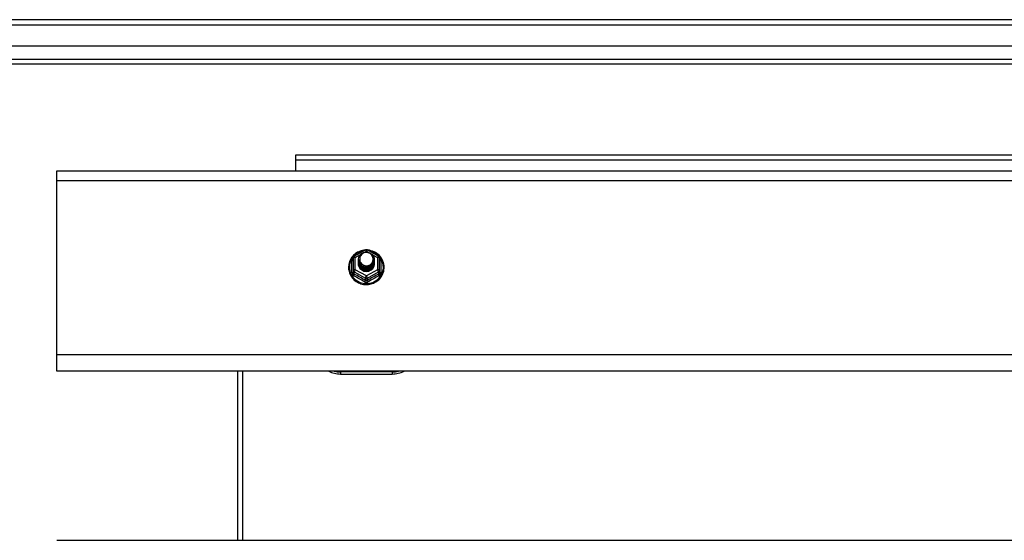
# Model space of a CAD drawing. Header units: inches. Extents: x 96 to 240, y 67 to 108.
# Tile 18 of 33: x 130 to 149, y 97 to 107. Entities that reach past the tile are written whole.
import ezdxf

# ---------------------------------------------------------------- set-up
doc = ezdxf.new("R2010")
doc.units = ezdxf.units.IN
doc.header["$MEASUREMENT"] = 0
doc.layers.add('Visible Edges(ANSI)', color=7, linetype='Continuous', lineweight=25)
doc.layers.add('Visible Tangent Edges(ANSI)', color=7, linetype='Continuous', lineweight=25)

msp = doc.modelspace()

# ---------------------------------------------------------------- linework, layer by layer
at = {"layer": 'Visible Edges(ANSI)'}
for p, q in [((168.009, 106.702), (96.207, 106.702)), ((167.399, 106.19), (96.816, 106.19)), ((167.211, 105.836), (97.005, 105.836)), ((161.983, 104.077), (135.233, 104.077)), ((135.233, 104.077), (135.233, 103.978)), ((135.233, 103.978), (135.233, 103.77)), ((130.608, 103.584), (130.608, 103.77)), ((130.608, 103.77), (167.242, 103.77)), ((130.608, 100.199), (130.608, 103.584)), ((136.374, 102.116), (136.588, 102.236)), ((136.627, 102.236), (136.841, 102.116)), ((136.354, 102.081), (136.354, 101.842)), ((136.454, 102.05), (136.454, 102.051)), ((136.454, 102.038), (136.454, 102.038)), ((136.454, 102.025), (136.454, 102.026)), ((136.454, 102.013), (136.454, 102.013)), ((136.454, 102), (136.454, 102.001)), ((136.454, 101.988), (136.454, 101.988)), ((136.454, 101.975), (136.454, 101.976)), ((136.761, 102.044), (136.761, 102.045)), ((136.761, 102.032), (136.761, 102.032)), ((136.761, 102.019), (136.761, 102.019)), ((136.761, 102.007), (136.761, 102.007)), ((136.761, 101.994), (136.761, 101.994)), ((136.761, 101.981), (136.761, 101.982)), ((136.862, 101.842), (136.862, 102.081)), ((136.354, 101.842), (136.354, 101.797)), ((136.59, 101.829), (136.588, 101.82)), ((136.862, 101.797), (136.862, 101.842)), ((130.608, 99.885), (130.608, 100.199)), ((167.242, 99.885), (130.608, 99.885)), ((134.108, 99.885), (134.108, 96.603)), ((136.108, 99.829), (137.108, 99.829)), ((130.608, 96.603), (167.242, 96.603))]:
    msp.add_line(p, q, dxfattribs=at)
at = {"layer": 'Visible Edges(ANSI)', "flags": 128}
for points in [[(136.582, 102.232), (136.557, 102.229), (136.532, 102.225), (136.508, 102.219), (136.485, 102.211), (136.462, 102.201), (136.439, 102.19), (136.418, 102.178), (136.398, 102.164), (136.378, 102.148), (136.36, 102.132), (136.344, 102.114), (136.328, 102.094), (136.314, 102.074), (136.302, 102.053), (136.291, 102.031), (136.282, 102.009), (136.274, 101.986), (136.269, 101.962), (136.265, 101.938), (136.263, 101.914), (136.263, 101.889), (136.264, 101.865), (136.268, 101.841), (136.273, 101.817), (136.28, 101.794), (136.288, 101.771), (136.299, 101.749), (136.311, 101.728), (136.324, 101.707), (136.339, 101.688), (136.356, 101.67), (136.373, 101.652), (136.392, 101.637), (136.412, 101.622), (136.433, 101.609), (136.455, 101.598), (136.478, 101.588), (136.502, 101.58), (136.526, 101.573), (136.55, 101.568), (136.575, 101.565), (136.6, 101.564), (136.625, 101.564), (136.649, 101.566), (136.674, 101.57), (136.698, 101.575), (136.722, 101.582), (136.745, 101.591), (136.768, 101.602), (136.79, 101.614), (136.81, 101.627), (136.83, 101.642), (136.849, 101.658), (136.866, 101.676), (136.882, 101.695), (136.896, 101.714), (136.909, 101.735), (136.921, 101.757), (136.93, 101.779), (136.938, 101.802), (136.945, 101.826), (136.949, 101.85), (136.952, 101.874), (136.953, 101.898)], [(136.475, 101.977), (136.459, 102.016), (136.454, 102.057), (136.462, 102.098), (136.482, 102.135), (136.512, 102.165), (136.55, 102.186), (136.592, 102.196), (136.636, 102.193), (136.677, 102.179), (136.713, 102.154), (136.74, 102.121), (136.757, 102.081), (136.761, 102.038), (136.753, 101.996), (136.733, 101.958), (136.703, 101.927), (136.666, 101.905), (136.623, 101.894), (136.579, 101.895), (136.538, 101.908), (136.502, 101.932), (136.475, 101.964), (136.459, 102.003), (136.454, 102.044)], [(136.492, 102.122), (136.491, 102.119), (136.489, 102.117), (136.488, 102.114), (136.487, 102.112), (136.486, 102.109), (136.485, 102.106), (136.484, 102.104), (136.483, 102.101), (136.482, 102.098), (136.482, 102.096), (136.481, 102.093), (136.48, 102.09), (136.48, 102.087), (136.479, 102.085), (136.479, 102.082), (136.479, 102.079), (136.478, 102.076), (136.478, 102.073), (136.478, 102.071), (136.478, 102.068), (136.478, 102.065), (136.478, 102.062), (136.478, 102.059), (136.478, 102.057)], [(136.494, 101.952), (136.516, 101.934), (136.543, 101.919), (136.571, 101.911), (136.601, 101.907), (136.631, 101.91), (136.66, 101.918), (136.686, 101.932), (136.71, 101.951), (136.728, 101.974), (136.742, 102), (136.75, 102.028), (136.752, 102.057), (136.747, 102.086), (136.736, 102.113), (136.72, 102.138), (136.699, 102.159), (136.674, 102.175), (136.645, 102.185), (136.616, 102.189), (136.586, 102.187), (136.557, 102.179), (136.531, 102.165), (136.509, 102.145), (136.492, 102.122)], [(136.953, 101.898), (136.951, 101.929), (136.947, 101.96), (136.939, 101.991), (136.929, 102.021), (136.916, 102.049), (136.9, 102.076), (136.881, 102.102), (136.86, 102.126), (136.837, 102.148), (136.812, 102.168), (136.786, 102.185), (136.757, 102.2), (136.728, 102.212), (136.697, 102.221), (136.666, 102.228), (136.634, 102.232)], [(136.454, 102.05), (136.454, 102.046), (136.454, 102.041), (136.455, 102.037), (136.455, 102.033), (136.456, 102.028), (136.457, 102.024), (136.458, 102.019), (136.459, 102.015), (136.46, 102.011), (136.461, 102.006), (136.463, 102.002), (136.464, 101.998), (136.466, 101.994), (136.468, 101.99), (136.47, 101.986), (136.472, 101.982), (136.474, 101.978), (136.477, 101.974), (136.479, 101.97), (136.482, 101.966), (136.485, 101.963), (136.488, 101.959), (136.491, 101.956), (136.494, 101.952)], [(136.454, 102.038), (136.455, 102.019), (136.459, 102), (136.466, 101.982), (136.475, 101.965), (136.486, 101.949), (136.499, 101.934), (136.514, 101.922), (136.531, 101.911), (136.549, 101.903), (136.568, 101.897), (136.588, 101.894), (136.608, 101.893), (136.628, 101.894), (136.647, 101.898), (136.666, 101.905), (136.684, 101.913), (136.701, 101.925), (136.716, 101.938), (136.729, 101.952), (136.741, 101.969), (136.75, 101.987), (136.756, 102.005), (136.76, 102.024), (136.761, 102.044)], [(136.761, 102.038), (136.761, 102.018), (136.757, 101.998), (136.751, 101.979), (136.743, 101.96), (136.732, 101.943), (136.718, 101.928), (136.703, 101.914), (136.686, 101.902), (136.668, 101.893), (136.648, 101.886), (136.628, 101.882), (136.608, 101.88), (136.587, 101.881), (136.567, 101.885), (136.547, 101.892), (136.529, 101.9), (136.512, 101.911), (136.497, 101.925), (136.484, 101.94), (136.473, 101.956), (136.464, 101.974), (136.458, 101.993), (136.455, 102.012), (136.454, 102.032)], [(136.454, 102.025), (136.455, 102.006), (136.459, 101.987), (136.466, 101.969), (136.475, 101.952), (136.486, 101.936), (136.499, 101.922), (136.514, 101.909), (136.531, 101.899), (136.549, 101.891), (136.568, 101.885), (136.588, 101.881), (136.608, 101.88), (136.628, 101.882), (136.647, 101.886), (136.666, 101.892), (136.684, 101.901), (136.701, 101.912), (136.716, 101.925), (136.729, 101.94), (136.741, 101.956), (136.75, 101.974), (136.756, 101.993), (136.76, 102.012), (136.761, 102.032)], [(136.761, 102.026), (136.761, 102.005), (136.757, 101.985), (136.751, 101.966), (136.743, 101.948), (136.732, 101.931), (136.718, 101.915), (136.703, 101.901), (136.686, 101.89), (136.668, 101.881), (136.648, 101.874), (136.628, 101.869), (136.608, 101.868), (136.587, 101.869), (136.567, 101.873), (136.547, 101.879), (136.529, 101.888), (136.512, 101.899), (136.497, 101.912), (136.484, 101.927), (136.473, 101.944), (136.464, 101.961), (136.458, 101.98), (136.455, 102), (136.454, 102.019)], [(136.454, 102.013), (136.455, 101.994), (136.459, 101.975), (136.466, 101.957), (136.475, 101.94), (136.486, 101.924), (136.499, 101.909), (136.514, 101.897), (136.531, 101.886), (136.549, 101.878), (136.568, 101.872), (136.588, 101.868), (136.608, 101.867), (136.628, 101.869), (136.647, 101.873), (136.666, 101.88), (136.684, 101.888), (136.701, 101.899), (136.716, 101.913), (136.729, 101.927), (136.741, 101.944), (136.75, 101.961), (136.756, 101.98), (136.76, 101.999), (136.761, 102.019)], [(136.761, 102.013), (136.761, 101.993), (136.757, 101.973), (136.751, 101.954), (136.743, 101.935), (136.732, 101.918), (136.718, 101.903), (136.703, 101.889), (136.686, 101.877), (136.668, 101.868), (136.648, 101.861), (136.628, 101.857), (136.608, 101.855), (136.587, 101.856), (136.567, 101.86), (136.547, 101.866), (136.529, 101.875), (136.512, 101.886), (136.497, 101.899), (136.484, 101.914), (136.473, 101.931), (136.464, 101.949), (136.458, 101.968), (136.455, 101.987), (136.454, 102.007)], [(136.454, 102), (136.455, 101.981), (136.459, 101.962), (136.466, 101.944), (136.475, 101.927), (136.486, 101.911), (136.499, 101.897), (136.514, 101.884), (136.531, 101.874), (136.549, 101.865), (136.568, 101.859), (136.588, 101.856), (136.608, 101.855), (136.628, 101.856), (136.647, 101.86), (136.666, 101.867), (136.684, 101.876), (136.701, 101.887), (136.716, 101.9), (136.729, 101.915), (136.741, 101.931), (136.75, 101.949), (136.756, 101.968), (136.76, 101.987), (136.761, 102.007)], [(136.761, 102), (136.761, 101.98), (136.757, 101.96), (136.751, 101.941), (136.743, 101.923), (136.732, 101.906), (136.718, 101.89), (136.703, 101.876), (136.686, 101.865), (136.668, 101.855), (136.648, 101.849), (136.628, 101.844), (136.608, 101.843), (136.587, 101.844), (136.567, 101.848), (136.547, 101.854), (136.529, 101.863), (136.512, 101.874), (136.497, 101.887), (136.484, 101.902), (136.473, 101.918), (136.464, 101.936), (136.458, 101.955), (136.455, 101.975), (136.454, 101.994)], [(136.454, 101.988), (136.455, 101.969), (136.459, 101.95), (136.466, 101.932), (136.475, 101.915), (136.486, 101.899), (136.499, 101.884), (136.514, 101.872), (136.531, 101.861), (136.549, 101.853), (136.568, 101.847), (136.588, 101.843), (136.608, 101.842), (136.628, 101.844), (136.647, 101.848), (136.666, 101.854), (136.684, 101.863), (136.701, 101.874), (136.716, 101.887), (136.729, 101.902), (136.741, 101.919), (136.75, 101.936), (136.756, 101.955), (136.76, 101.974), (136.761, 101.994)], [(136.761, 101.988), (136.761, 101.968), (136.757, 101.948), (136.751, 101.928), (136.743, 101.91), (136.732, 101.893), (136.718, 101.877), (136.703, 101.864), (136.686, 101.852), (136.668, 101.843), (136.648, 101.836), (136.628, 101.832), (136.608, 101.83), (136.587, 101.831), (136.567, 101.835), (136.547, 101.841), (136.529, 101.85), (136.512, 101.861), (136.497, 101.874), (136.484, 101.889), (136.473, 101.906), (136.464, 101.924), (136.458, 101.943), (136.455, 101.962), (136.454, 101.982)], [(136.454, 101.975), (136.455, 101.956), (136.459, 101.937), (136.466, 101.919), (136.475, 101.902), (136.486, 101.886), (136.499, 101.872), (136.514, 101.859), (136.531, 101.849), (136.549, 101.84), (136.568, 101.834), (136.588, 101.831), (136.608, 101.83), (136.628, 101.831), (136.647, 101.835), (136.666, 101.842), (136.684, 101.851), (136.701, 101.862), (136.716, 101.875), (136.729, 101.89), (136.741, 101.906), (136.75, 101.924), (136.756, 101.942), (136.76, 101.962), (136.761, 101.981)], [(136.588, 101.82), (136.58, 101.822), (136.572, 101.823), (136.564, 101.826), (136.556, 101.828), (136.549, 101.831), (136.541, 101.834), (136.534, 101.838), (136.527, 101.842), (136.52, 101.847), (136.513, 101.851), (136.507, 101.856), (136.501, 101.862), (136.496, 101.868), (136.49, 101.874), (136.485, 101.88), (136.48, 101.886), (136.476, 101.893), (136.472, 101.9), (136.469, 101.907), (136.466, 101.914), (136.463, 101.922), (136.461, 101.929), (136.459, 101.937), (136.457, 101.945)], [(136.492, 101.991), (136.491, 101.991), (136.491, 101.99), (136.49, 101.99), (136.489, 101.989), (136.489, 101.988), (136.488, 101.988), (136.487, 101.987), (136.486, 101.987), (136.486, 101.986), (136.485, 101.985), (136.484, 101.985), (136.484, 101.984), (136.483, 101.984), (136.482, 101.983), (136.481, 101.982), (136.481, 101.982), (136.48, 101.981), (136.479, 101.981), (136.479, 101.98), (136.478, 101.979), (136.477, 101.979), (136.476, 101.978), (136.476, 101.978), (136.475, 101.977)], [(136.478, 102.057), (136.478, 102.054), (136.478, 102.051), (136.478, 102.048), (136.478, 102.045), (136.478, 102.043), (136.478, 102.04), (136.478, 102.037), (136.479, 102.034), (136.479, 102.031), (136.479, 102.029), (136.48, 102.026), (136.481, 102.023), (136.481, 102.02), (136.482, 102.018), (136.483, 102.015), (136.483, 102.012), (136.484, 102.01), (136.485, 102.007), (136.486, 102.004), (136.487, 102.002), (136.488, 101.999), (136.49, 101.997), (136.491, 101.994), (136.492, 101.991)]]:
    msp.add_lwpolyline(points, dxfattribs=at)
at = {"layer": 'Visible Edges(ANSI)'}
for centre, radius, start, end in [((136.393, 102.081), 0.0394, 119.1745, 180), ((136.608, 102.201), 0.0394, 60.8255, 119.1745), ((136.822, 102.081), 0.0394, 0, 60.8255), ((136.108, 100.329), 0.5, 242.5014, 270), ((137.108, 100.329), 0.5, 270, 297.4986)]:
    msp.add_arc(centre, radius, start, end, dxfattribs=at)
for centre, major_axis, start_param, end_param in [((136.608, 102.057), (0.134, 0), 3.671471, 8.899926), ((136.608, 101.972), (-0.158, 0), 6.032414, 9.675269), ((136.608, 102.052), (0.154, 0), 3.669461, 3.875388)]:
    msp.add_ellipse(centre, major_axis=major_axis, ratio=0.966998, start_param=start_param, end_param=end_param, dxfattribs=at)
at = {"layer": 'Visible Tangent Edges(ANSI)'}
for p, q in [((96.207, 106.603), (168.009, 106.603)), ((96.875, 105.935), (167.341, 105.935)), ((161.983, 103.978), (135.233, 103.978)), ((130.608, 103.584), (167.242, 103.584)), ((136.393, 102.091), (136.491, 102.146)), ((136.576, 102.193), (136.608, 102.211)), ((136.608, 102.211), (136.642, 102.192)), ((136.717, 102.15), (136.822, 102.091)), ((136.329, 101.794), (136.329, 102.021)), ((136.393, 101.852), (136.393, 102.091)), ((136.822, 102.091), (136.822, 101.852)), ((136.886, 102.021), (136.886, 101.794)), ((136.373, 101.809), (136.588, 101.689)), ((136.373, 101.764), (136.373, 101.809)), ((136.608, 101.732), (136.393, 101.852)), ((136.822, 101.852), (136.608, 101.732)), ((136.627, 101.689), (136.842, 101.809)), ((136.842, 101.809), (136.842, 101.764)), ((136.588, 101.689), (136.588, 101.644)), ((136.627, 101.644), (136.627, 101.689)), ((167.242, 100.199), (130.608, 100.199)), ((134.207, 99.885), (134.207, 96.603)), ((137.108, 99.868), (136.108, 99.868)), ((136.108, 99.868), (136.108, 99.829)), ((137.108, 99.868), (137.108, 99.829))]:
    msp.add_line(p, q, dxfattribs=at)
at = {"layer": 'Visible Tangent Edges(ANSI)', "flags": 128}
for points in [[(136.354, 102.074), (136.352, 102.072), (136.35, 102.07), (136.348, 102.068), (136.347, 102.066), (136.345, 102.064), (136.343, 102.062), (136.342, 102.06), (136.341, 102.058), (136.339, 102.056), (136.338, 102.054), (136.337, 102.052), (136.336, 102.049), (136.335, 102.047), (136.334, 102.045), (136.333, 102.042), (136.332, 102.04), (136.332, 102.038), (136.331, 102.035), (136.331, 102.033), (136.33, 102.031), (136.33, 102.028), (136.33, 102.026), (136.33, 102.024), (136.329, 102.021)], [(136.886, 102.021), (136.886, 102.024), (136.886, 102.026), (136.885, 102.028), (136.885, 102.031), (136.885, 102.033), (136.884, 102.035), (136.884, 102.038), (136.883, 102.04), (136.882, 102.042), (136.881, 102.045), (136.881, 102.047), (136.88, 102.049), (136.878, 102.052), (136.877, 102.054), (136.876, 102.056), (136.875, 102.058), (136.873, 102.06), (136.872, 102.062), (136.87, 102.064), (136.869, 102.066), (136.867, 102.068), (136.865, 102.07), (136.863, 102.072), (136.862, 102.074)], [(136.329, 101.794), (136.33, 101.791), (136.33, 101.788), (136.33, 101.784), (136.331, 101.781), (136.331, 101.778), (136.332, 101.775), (136.333, 101.772), (136.334, 101.769), (136.335, 101.766), (136.336, 101.763), (136.338, 101.76), (136.34, 101.757), (136.341, 101.754), (136.343, 101.752), (136.345, 101.749), (136.347, 101.747), (136.349, 101.744), (136.351, 101.742), (136.354, 101.74), (136.356, 101.738), (136.359, 101.736), (136.361, 101.735), (136.364, 101.733), (136.367, 101.732)], [(136.373, 101.764), (136.372, 101.765), (136.371, 101.765), (136.369, 101.766), (136.368, 101.767), (136.367, 101.768), (136.365, 101.769), (136.364, 101.77), (136.363, 101.772), (136.362, 101.773), (136.361, 101.774), (136.36, 101.776), (136.359, 101.777), (136.358, 101.778), (136.357, 101.78), (136.357, 101.782), (136.356, 101.783), (136.356, 101.785), (136.355, 101.786), (136.355, 101.788), (136.354, 101.79), (136.354, 101.792), (136.354, 101.793), (136.354, 101.795), (136.354, 101.797)], [(136.862, 101.797), (136.862, 101.795), (136.861, 101.793), (136.861, 101.792), (136.861, 101.79), (136.861, 101.788), (136.86, 101.786), (136.86, 101.785), (136.859, 101.783), (136.859, 101.782), (136.858, 101.78), (136.857, 101.778), (136.856, 101.777), (136.855, 101.776), (136.854, 101.774), (136.853, 101.773), (136.852, 101.772), (136.851, 101.77), (136.85, 101.769), (136.849, 101.768), (136.847, 101.767), (136.846, 101.766), (136.845, 101.765), (136.843, 101.765), (136.842, 101.764)], [(136.848, 101.732), (136.851, 101.733), (136.854, 101.735), (136.857, 101.736), (136.859, 101.738), (136.862, 101.74), (136.864, 101.742), (136.866, 101.744), (136.868, 101.747), (136.87, 101.749), (136.872, 101.752), (136.874, 101.754), (136.876, 101.757), (136.877, 101.76), (136.879, 101.763), (136.88, 101.766), (136.881, 101.769), (136.882, 101.772), (136.883, 101.775), (136.884, 101.778), (136.885, 101.781), (136.885, 101.784), (136.886, 101.788), (136.886, 101.791), (136.886, 101.794)], [(136.57, 101.618), (136.573, 101.616), (136.576, 101.615), (136.579, 101.613), (136.582, 101.612), (136.585, 101.611), (136.588, 101.61), (136.591, 101.609), (136.595, 101.609), (136.598, 101.608), (136.601, 101.608), (136.604, 101.607), (136.608, 101.607), (136.611, 101.607), (136.614, 101.608), (136.617, 101.608), (136.621, 101.609), (136.624, 101.609), (136.627, 101.61), (136.63, 101.611), (136.633, 101.612), (136.636, 101.613), (136.639, 101.615), (136.642, 101.616), (136.645, 101.618)], [(136.627, 101.644), (136.626, 101.643), (136.624, 101.642), (136.623, 101.642), (136.621, 101.641), (136.62, 101.64), (136.618, 101.64), (136.616, 101.639), (136.615, 101.639), (136.613, 101.639), (136.611, 101.638), (136.609, 101.638), (136.608, 101.638), (136.606, 101.638), (136.604, 101.638), (136.603, 101.639), (136.601, 101.639), (136.599, 101.639), (136.597, 101.64), (136.596, 101.64), (136.594, 101.641), (136.593, 101.642), (136.591, 101.642), (136.589, 101.643), (136.588, 101.644)]]:
    msp.add_lwpolyline(points, dxfattribs=at)
at = {"layer": 'Visible Tangent Edges(ANSI)'}
for centre, start, end in [((136.108, 100.337), 254.5326, 270), ((137.108, 100.337), 270, 285.4674)]:
    msp.add_arc(centre, 0.469, start, end, dxfattribs=at)
for centre, major_axis, ratio, start_param, end_param in [((136.608, 101.904), (0.331, 0), 0.966998, 1.708073, 7.716705), ((136.393, 102.081), (-0.0192, 0.0344), 0.127392, 4.936728, 6.283185), ((136.608, 102.201), (-0.0192, 0.0344), 0.127392, 4.936728, 6.283185), ((136.608, 102.201), (0.0192, 0.0344), 0.127392, 0, 1.346458), ((136.822, 102.081), (0.0192, 0.0344), 0.127392, 0, 1.346458), ((136.314, 102.037), (0.0394, 0), 0.420933, 5.107073, 6.283185), ((136.393, 102.081), (-0.0394, 0), 0.254784, 4.712389, 6.283185), ((136.822, 102.081), (0.0394, 0), 0.254784, 0, 1.570796), ((136.901, 102.037), (-0.0394, 0), 0.420933, 0, 1.176113), ((136.314, 101.797), (0.0394, 0), 0.080687, 5.107073, 6.283185), ((136.393, 101.842), (-0.0394, 0), 0.254784, 4.712389, 6.283185), ((136.393, 101.842), (-0.0394, 0), 0.966998, 0, 1.047198), ((136.354, 101.731), (0.0178, 0.0351), 0.295528, 4.874003, 6.050115), ((136.469, 101.507), (0.573, -0.342), 0.220649, 1.524932, 1.878631), ((136.393, 101.842), (-0.0192, -0.0344), 0.127392, 4.48805, 6.058847), ((136.481, 101.528), (-0.605, 0.361), 0.220649, 4.666525, 5.020223), ((136.608, 101.722), (-0.0192, -0.0344), 0.127392, 4.48805, 6.058847), ((136.608, 101.722), (0.0192, -0.0344), 0.127392, 0.224339, 1.795135), ((136.735, 101.528), (-0.605, -0.361), 0.220649, 4.404555, 4.758253), ((136.747, 101.507), (0.573, 0.342), 0.220649, 1.262962, 1.61666), ((136.822, 101.842), (0.0394, 0), 0.254784, 0, 1.570796), ((136.822, 101.842), (0.0192, -0.0344), 0.127392, 0.224339, 1.795135), ((136.862, 101.731), (-0.0178, 0.0351), 0.295528, 0.23307, 1.409183), ((136.822, 101.842), (0.0394, 0), 0.966998, 5.235988, 6.283185), ((136.901, 101.797), (-0.0394, 0), 0.080687, 0, 1.176113), ((136.568, 101.611), (0.0205, 0.0336), 0.044718, 0.222707, 1.398819), ((136.608, 101.722), (0.0394, 0), 0.966998, 4.18879, 5.235988), ((136.647, 101.611), (-0.0205, 0.0336), 0.044718, 4.884366, 6.060479)]:
    msp.add_ellipse(centre, major_axis=major_axis, ratio=ratio, start_param=start_param, end_param=end_param, dxfattribs=at)

doc.saveas('drawing.dxf')
